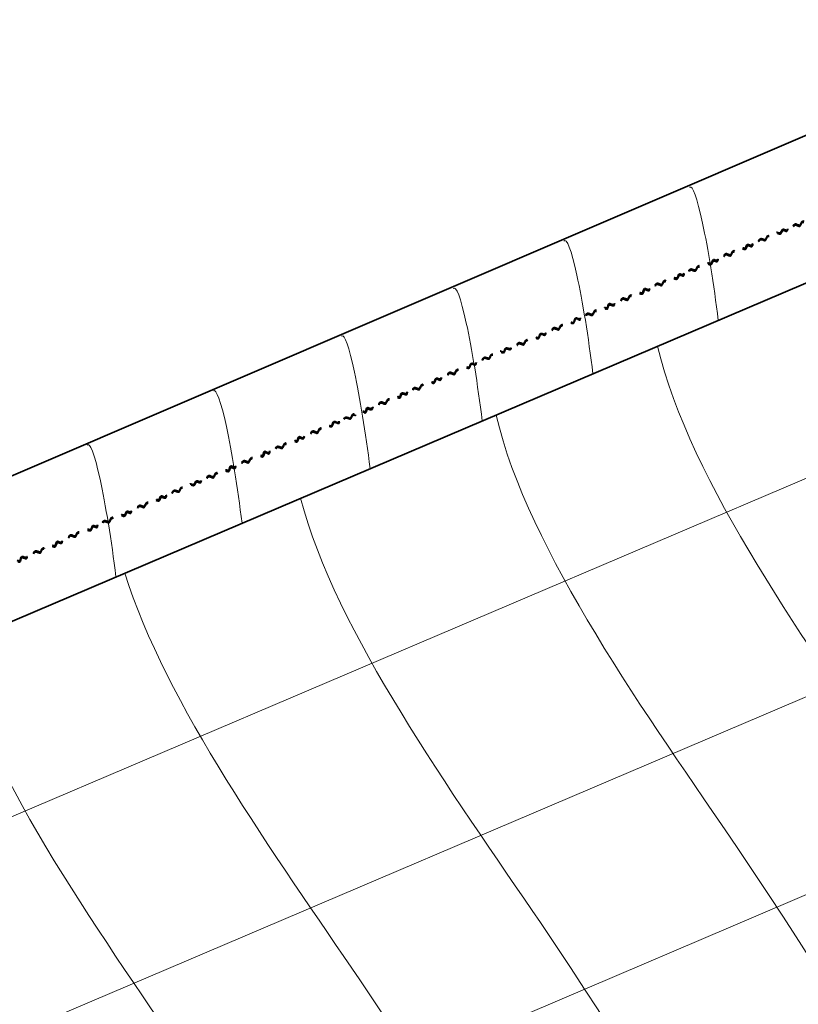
# Model space of a CAD drawing. Header units: inches. Extents: x -111 to 3768, y 2680 to 2775.
# Tile 19 of 25: x 3668.17 to 3675.52, y 2753.57 to 2762.87. Entities that reach past the tile are written whole.
import ezdxf

# ---------------------------------------------------------------- set-up
doc = ezdxf.new("R2010")
doc.units = ezdxf.units.IN
doc.header["$LTSCALE"] = 0.5
doc.header["$MEASUREMENT"] = 0
doc.linetypes.add('HIDDEN', pattern=[0.375, 0.25, -0.125])
doc.layers.add('OBJECT', color=7, linetype='Continuous')

msp = doc.modelspace()

# ---------------------------------------------------------------- linework, layer by layer
at = {"linetype": 'Continuous', "lineweight": 35}
for p, q in [((3656.669, 2753.6719), (3690.7968, 2768.2946)), ((3656.9204, 2752.4317), (3691.4172, 2767.1252))]:
    msp.add_line(p, q, dxfattribs=at)
at = {"color": 9, "linetype": 'Continuous', "lineweight": 9}
for p, q in [((3657.6503, 2750.8969), (3692.2287, 2765.6252)), ((3658.6979, 2749.2807), (3694.831, 2764.6712)), ((3659.6724, 2747.8247), (3694.9687, 2762.8588))]:
    msp.add_line(p, q, dxfattribs=at)
at = {"color": 1, "linetype": 'HIDDEN', "lineweight": 40}
for points, knots in [([(3675.4785, 2760.927), (3675.4813, 2760.9327), (3675.4953, 2760.9599), (3675.5474, 2760.9085), (3675.5551, 2760.9914), (3675.6147, 2760.9487), (3675.6236, 2761.0267), (3675.6935, 2760.97), (3675.6927, 2761.056), (3675.7473, 2761.0055), (3675.7579, 2761.0848), (3675.797, 2761.028), (3675.8068, 2761.0686), (3675.8094, 2761.0706)], [0.00270171, 0.00270171, 0.00270171, 0.00270171, 0.00332756, 0.00577033, 0.0078664, 0.00986408, 0.01176105, 0.01456875, 0.01619932, 0.01782228, 0.01908636, 0.02061082, 0.02197832, 0.02197832, 0.02197832, 0.02197832]), ([(3675.4787, 2760.9205), (3675.481, 2760.9232), (3675.4948, 2760.9504), (3675.5469, 2760.8984), (3675.5548, 2760.9815), (3675.6142, 2760.9384), (3675.6235, 2761.0164), (3675.6931, 2760.9595), (3675.6972, 2761.0388), (3675.7471, 2760.9947), (3675.7637, 2761.0647), (3675.7969, 2761.017), (3675.8061, 2761.0559), (3675.8082, 2761.0581)], [0.00258898, 0.00258898, 0.00258898, 0.00258898, 0.00319834, 0.00564111, 0.00773718, 0.00973485, 0.01163182, 0.01443953, 0.0160701, 0.01769306, 0.01895714, 0.02048159, 0.02184909, 0.02184909, 0.02184909, 0.02184909]), ([(3675.4797, 2760.9259), (3675.4819, 2760.9289), (3675.4951, 2760.9553), (3675.5477, 2760.9041), (3675.5554, 2760.9869), (3675.6149, 2760.9439), (3675.6241, 2761.0219), (3675.6938, 2760.9649), (3675.6952, 2761.0451), (3675.7477, 2761.0002), (3675.7607, 2761.0721), (3675.7975, 2761.0225), (3675.8044, 2761.0576), (3675.8107, 2761.0674)], [0.00284149, 0.00284149, 0.00284149, 0.00284149, 0.00344774, 0.0058905, 0.00798657, 0.00998425, 0.01188122, 0.01468893, 0.0163195, 0.01794245, 0.01920653, 0.02073099, 0.02209849, 0.02209849, 0.02209849, 0.02209849]), ([(3675.1486, 2760.7789), (3675.1507, 2760.7844), (3675.1658, 2760.824), (3675.2218, 2760.7737), (3675.2295, 2760.8566), (3675.2891, 2760.8138), (3675.2981, 2760.8918), (3675.3603, 2760.8379), (3675.3724, 2760.9118), (3675.4217, 2760.8707), (3675.4254, 2760.9336), (3675.4684, 2760.8951), (3675.4744, 2760.9216), (3675.4785, 2760.927)], [0.00231268, 0.00231268, 0.00231268, 0.00231268, 0.00332756, 0.00577033, 0.0078664, 0.00986408, 0.01176105, 0.01456875, 0.01619932, 0.01782228, 0.01908636, 0.02061082, 0.02168057, 0.02168057, 0.02168057, 0.02168057]), ([(3675.153, 2760.7848), (3675.1551, 2760.7898), (3675.1666, 2760.8176), (3675.2215, 2760.7706), (3675.2293, 2760.8535), (3675.2888, 2760.8104), (3675.298, 2760.8884), (3675.3608, 2760.834), (3675.3736, 2760.9064), (3675.4216, 2760.8667), (3675.4289, 2760.9285), (3675.4688, 2760.8906), (3675.474, 2760.9186), (3675.4797, 2760.9259)], [0.00257418, 0.00257418, 0.00257418, 0.00257418, 0.00344774, 0.0058905, 0.00798657, 0.00998425, 0.01188122, 0.01468893, 0.0163195, 0.01794245, 0.01920653, 0.02073099, 0.02185001, 0.02185001, 0.02185001, 0.02185001]), ([(3675.1542, 2760.7814), (3675.1569, 2760.7887), (3675.1688, 2760.8128), (3675.2208, 2760.765), (3675.2286, 2760.8481), (3675.2881, 2760.805), (3675.2974, 2760.883), (3675.363, 2760.829), (3675.3757, 2760.9014), (3675.4209, 2760.8613), (3675.4296, 2760.9223), (3675.468, 2760.8853), (3675.4733, 2760.9128), (3675.4787, 2760.9205)], [0.00254377, 0.00254377, 0.00254377, 0.00254377, 0.00319834, 0.00564111, 0.00773718, 0.00973485, 0.01163182, 0.01443953, 0.0160701, 0.01769306, 0.01895714, 0.02048159, 0.02158233, 0.02158233, 0.02158233, 0.02158233]), ([(3674.823, 2760.6364), (3674.8269, 2760.643), (3674.8406, 2760.6703), (3674.8927, 2760.6183), (3674.9006, 2760.7013), (3674.9601, 2760.6582), (3674.9693, 2760.7362), (3675.0337, 2760.684), (3675.0413, 2760.7583), (3675.0929, 2760.7145), (3675.1003, 2760.7862), (3675.1434, 2760.7421), (3675.151, 2760.7711), (3675.1542, 2760.7814)], [0.00258898, 0.00258898, 0.00258898, 0.00258898, 0.00319834, 0.00564111, 0.00773718, 0.00973485, 0.01163182, 0.01443953, 0.0160701, 0.01769306, 0.01895714, 0.02048159, 0.02184909, 0.02184909, 0.02184909, 0.02184909]), ([(3674.8242, 2760.6489), (3674.8271, 2760.652), (3674.8412, 2760.6797), (3674.8932, 2760.6283), (3674.9009, 2760.7112), (3674.9605, 2760.6685), (3674.9695, 2760.7465), (3675.0321, 2760.694), (3675.0354, 2760.7699), (3675.0931, 2760.7253), (3675.0946, 2760.7956), (3675.1412, 2760.7525), (3675.1464, 2760.7745), (3675.1486, 2760.7789)], [0.00270171, 0.00270171, 0.00270171, 0.00270171, 0.00332756, 0.00577033, 0.0078664, 0.00986408, 0.01176105, 0.01456875, 0.01619932, 0.01782228, 0.01908636, 0.02061082, 0.02197832, 0.02197832, 0.02197832, 0.02197832]), ([(3674.8256, 2760.6457), (3674.8277, 2760.6488), (3674.8409, 2760.6751), (3674.8935, 2760.6239), (3674.9012, 2760.7067), (3674.9607, 2760.6637), (3674.97, 2760.7417), (3675.0333, 2760.6884), (3675.0381, 2760.7629), (3675.0936, 2760.72), (3675.097, 2760.788), (3675.1427, 2760.7459), (3675.149, 2760.7763), (3675.153, 2760.7848)], [0.00284149, 0.00284149, 0.00284149, 0.00284149, 0.00344774, 0.0058905, 0.00798657, 0.00998425, 0.01188122, 0.01468893, 0.0163195, 0.01794245, 0.01920653, 0.02073099, 0.02209849, 0.02209849, 0.02209849, 0.02209849]), ([(3674.4923, 2760.5028), (3674.4961, 2760.511), (3674.5098, 2760.5313), (3674.5622, 2760.4868), (3674.5699, 2760.5697), (3674.6295, 2760.5269), (3674.6385, 2760.6049), (3674.7083, 2760.5482), (3674.716, 2760.6269), (3674.7621, 2760.5837), (3674.766, 2760.6431), (3674.8118, 2760.6062), (3674.8216, 2760.6468), (3674.8242, 2760.6489)], [0.00270171, 0.00270171, 0.00270171, 0.00270171, 0.00332756, 0.00577033, 0.0078664, 0.00986408, 0.01176105, 0.01456875, 0.01619932, 0.01782228, 0.01908636, 0.02061082, 0.02197832, 0.02197832, 0.02197832, 0.02197832]), ([(3674.4955, 2760.503), (3674.4967, 2760.5072), (3674.5096, 2760.5269), (3674.5625, 2760.4823), (3674.5702, 2760.5652), (3674.6297, 2760.5221), (3674.639, 2760.6001), (3674.7086, 2760.5432), (3674.7172, 2760.6192), (3674.7626, 2760.5784), (3674.7675, 2760.6356), (3674.8124, 2760.6007), (3674.8192, 2760.6358), (3674.8256, 2760.6457)], [0.00284149, 0.00284149, 0.00284149, 0.00284149, 0.00344774, 0.0058905, 0.00798657, 0.00998425, 0.01188122, 0.01468893, 0.0163195, 0.01794245, 0.01920653, 0.02073099, 0.02209849, 0.02209849, 0.02209849, 0.02209849]), ([(3674.4958, 2760.4968), (3674.4959, 2760.5014), (3674.5099, 2760.5233), (3674.5617, 2760.4767), (3674.5696, 2760.5597), (3674.6291, 2760.5167), (3674.6383, 2760.5947), (3674.7079, 2760.5377), (3674.7202, 2760.6146), (3674.7619, 2760.573), (3674.7696, 2760.6331), (3674.8117, 2760.5953), (3674.8209, 2760.6341), (3674.823, 2760.6364)], [0.00258898, 0.00258898, 0.00258898, 0.00258898, 0.00319834, 0.00564111, 0.00773718, 0.00973485, 0.01163182, 0.01443953, 0.0160701, 0.01769306, 0.01895714, 0.02048159, 0.02184909, 0.02184909, 0.02184909, 0.02184909]), ([(3674.1756, 2760.3687), (3674.1765, 2760.3722), (3674.1906, 2760.3999), (3674.2426, 2760.3485), (3674.2503, 2760.4314), (3674.3099, 2760.3887), (3674.3189, 2760.4667), (3674.3887, 2760.41), (3674.393, 2760.4906), (3674.443, 2760.449), (3674.4471, 2760.5109), (3674.4878, 2760.4726), (3674.4899, 2760.4915), (3674.4923, 2760.5028)], [0.00270171, 0.00270171, 0.00270171, 0.00270171, 0.00332756, 0.00577033, 0.0078664, 0.00986408, 0.01176105, 0.01456875, 0.01619932, 0.01782228, 0.01908636, 0.02061082, 0.02197832, 0.02197832, 0.02197832, 0.02197832]), ([(3674.1759, 2760.3578), (3674.1771, 2760.3651), (3674.19, 2760.3905), (3674.2421, 2760.3385), (3674.25, 2760.4215), (3674.3095, 2760.3784), (3674.3187, 2760.4564), (3674.3883, 2760.3995), (3674.3956, 2760.4802), (3674.4471, 2760.4394), (3674.4469, 2760.497), (3674.4916, 2760.4633), (3674.4955, 2760.4923), (3674.4958, 2760.4968)], [0.00258898, 0.00258898, 0.00258898, 0.00258898, 0.00319834, 0.00564111, 0.00773718, 0.00973485, 0.01163182, 0.01443953, 0.0160701, 0.01769306, 0.01895714, 0.02048159, 0.02184909, 0.02184909, 0.02184909, 0.02184909]), ([(3674.1762, 2760.3656), (3674.1771, 2760.369), (3674.1903, 2760.3953), (3674.2429, 2760.3441), (3674.2506, 2760.4269), (3674.3101, 2760.3839), (3674.3194, 2760.4619), (3674.389, 2760.4049), (3674.3942, 2760.486), (3674.4465, 2760.4446), (3674.4466, 2760.5021), (3674.4903, 2760.4654), (3674.4933, 2760.4981), (3674.4955, 2760.503)], [0.00284149, 0.00284149, 0.00284149, 0.00284149, 0.00344774, 0.0058905, 0.00798657, 0.00998425, 0.01188122, 0.01468893, 0.0163195, 0.01794245, 0.01920653, 0.02073099, 0.02209849, 0.02209849, 0.02209849, 0.02209849]), ([(3673.8515, 2760.2303), (3673.8544, 2760.2335), (3673.8685, 2760.2612), (3673.9205, 2760.2098), (3673.9282, 2760.2927), (3673.9878, 2760.2499), (3673.9967, 2760.328), (3674.0604, 2760.268), (3674.0632, 2760.3549), (3674.1204, 2760.3068), (3674.1276, 2760.3783), (3674.171, 2760.3266), (3674.1735, 2760.3653), (3674.1756, 2760.3687)], [0.00270171, 0.00270171, 0.00270171, 0.00270171, 0.00332756, 0.00577033, 0.0078664, 0.00986408, 0.01176105, 0.01456875, 0.01619932, 0.01782228, 0.01908636, 0.02061082, 0.02197832, 0.02197832, 0.02197832, 0.02197832]), ([(3673.8528, 2760.2272), (3673.855, 2760.2302), (3673.8682, 2760.2566), (3673.9208, 2760.2054), (3673.9285, 2760.2882), (3673.988, 2760.2452), (3673.9973, 2760.3232), (3674.061, 2760.2624), (3674.0658, 2760.3486), (3674.1208, 2760.3015), (3674.1286, 2760.3749), (3674.1706, 2760.3238), (3674.174, 2760.359), (3674.1762, 2760.3656)], [0.00284149, 0.00284149, 0.00284149, 0.00284149, 0.00344774, 0.0058905, 0.00798657, 0.00998425, 0.01188122, 0.01468893, 0.0163195, 0.01794245, 0.01920653, 0.02073099, 0.02209849, 0.02209849, 0.02209849, 0.02209849]), ([(3673.8503, 2760.2179), (3673.8542, 2760.2245), (3673.8679, 2760.2517), (3673.92, 2760.1997), (3673.9279, 2760.2828), (3673.9873, 2760.2397), (3673.9966, 2760.3177), (3674.0612, 2760.2573), (3674.0697, 2760.3453), (3674.1202, 2760.296), (3674.1312, 2760.3722), (3674.1737, 2760.3211), (3674.1734, 2760.3536), (3674.1759, 2760.3578)], [0.00258898, 0.00258898, 0.00258898, 0.00258898, 0.00319834, 0.00564111, 0.00773718, 0.00973485, 0.01163182, 0.01443953, 0.0160701, 0.01769306, 0.01895714, 0.02048159, 0.02184909, 0.02184909, 0.02184909, 0.02184909]), ([(3673.5196, 2760.0843), (3673.5234, 2760.0925), (3673.5323, 2760.1142), (3673.5895, 2760.0682), (3673.5972, 2760.1512), (3673.6568, 2760.1084), (3673.6657, 2760.1864), (3673.7292, 2760.125), (3673.7275, 2760.2122), (3673.7894, 2760.1652), (3673.7925, 2760.2384), (3673.8391, 2760.1877), (3673.8489, 2760.2283), (3673.8515, 2760.2303)], [0.00270171, 0.00270171, 0.00270171, 0.00270171, 0.00332756, 0.00577033, 0.0078664, 0.00986408, 0.01176105, 0.01456875, 0.01619932, 0.01782228, 0.01908636, 0.02061082, 0.02197832, 0.02197832, 0.02197832, 0.02197832]), ([(3673.5228, 2760.0845), (3673.524, 2760.0887), (3673.5368, 2760.1084), (3673.5898, 2760.0638), (3673.5975, 2760.1466), (3673.657, 2760.1036), (3673.6663, 2760.1816), (3673.7302, 2760.1199), (3673.7271, 2760.2063), (3673.7898, 2760.1599), (3673.7948, 2760.2333), (3673.8396, 2760.1822), (3673.8465, 2760.2173), (3673.8528, 2760.2272)], [0.00284149, 0.00284149, 0.00284149, 0.00284149, 0.00344774, 0.0058905, 0.00798657, 0.00998425, 0.01188122, 0.01468893, 0.0163195, 0.01794245, 0.01920653, 0.02073099, 0.02209849, 0.02209849, 0.02209849, 0.02209849]), ([(3673.5231, 2760.0783), (3673.5231, 2760.0829), (3673.5372, 2760.1047), (3673.589, 2760.0582), (3673.5969, 2760.1412), (3673.6563, 2760.0982), (3673.6656, 2760.1761), (3673.7299, 2760.115), (3673.7285, 2760.2008), (3673.7892, 2760.1544), (3673.7976, 2760.2277), (3673.839, 2760.1767), (3673.8482, 2760.2156), (3673.8503, 2760.2179)], [0.00258898, 0.00258898, 0.00258898, 0.00258898, 0.00319834, 0.00564111, 0.00773718, 0.00973485, 0.01163182, 0.01443953, 0.0160701, 0.01769306, 0.01895714, 0.02048159, 0.02184909, 0.02184909, 0.02184909, 0.02184909]), ([(3673.2009, 2759.9505), (3673.2038, 2759.9537), (3673.2178, 2759.9814), (3673.2699, 2759.93), (3673.2776, 2760.0129), (3673.3372, 2759.9701), (3673.3461, 2760.0482), (3673.4104, 2759.9872), (3673.4146, 2760.0799), (3673.4698, 2760.027), (3673.4676, 2760.1004), (3673.5195, 2760.0495), (3673.5172, 2760.073), (3673.5196, 2760.0843)], [0.00270171, 0.00270171, 0.00270171, 0.00270171, 0.00332756, 0.00577033, 0.0078664, 0.00986408, 0.01176105, 0.01456875, 0.01619932, 0.01782228, 0.01908636, 0.02061082, 0.02197832, 0.02197832, 0.02197832, 0.02197832]), ([(3673.2022, 2759.9474), (3673.2044, 2759.9504), (3673.2176, 2759.9768), (3673.2702, 2759.9256), (3673.2779, 2760.0084), (3673.3374, 2759.9654), (3673.3466, 2760.0433), (3673.411, 2759.9841), (3673.4159, 2760.078), (3673.4702, 2760.0217), (3673.4682, 2760.0973), (3673.52, 2760.044), (3673.5206, 2760.0796), (3673.5228, 2760.0845)], [0.00284149, 0.00284149, 0.00284149, 0.00284149, 0.00344774, 0.0058905, 0.00798657, 0.00998425, 0.01188122, 0.01468893, 0.0163195, 0.01794245, 0.01920653, 0.02073099, 0.02209849, 0.02209849, 0.02209849, 0.02209849]), ([(3673.1997, 2759.9381), (3673.2035, 2759.9447), (3673.2173, 2759.9719), (3673.2694, 2759.9199), (3673.2773, 2760.003), (3673.3367, 2759.9599), (3673.346, 2760.0379), (3673.4109, 2759.9804), (3673.4175, 2760.0769), (3673.4696, 2760.0162), (3673.4702, 2760.0938), (3673.5194, 2760.0385), (3673.5228, 2760.0738), (3673.5231, 2760.0783)], [0.00258898, 0.00258898, 0.00258898, 0.00258898, 0.00319834, 0.00564111, 0.00773718, 0.00973485, 0.01163182, 0.01443953, 0.0160701, 0.01769306, 0.01895714, 0.02048159, 0.02184909, 0.02184909, 0.02184909, 0.02184909]), ([(3672.87, 2759.807), (3672.8727, 2759.8127), (3672.8868, 2759.8398), (3672.9389, 2759.7884), (3672.9466, 2759.8714), (3673.0062, 2759.8286), (3673.0151, 2759.9066), (3673.0779, 2759.8464), (3673.0841, 2759.93), (3673.1388, 2759.8854), (3673.1453, 2759.9617), (3673.1885, 2759.9079), (3673.1983, 2759.9485), (3673.2009, 2759.9505)], [0.00270171, 0.00270171, 0.00270171, 0.00270171, 0.00332756, 0.00577033, 0.0078664, 0.00986408, 0.01176105, 0.01456875, 0.01619932, 0.01782228, 0.01908636, 0.02061082, 0.02197832, 0.02197832, 0.02197832, 0.02197832]), ([(3672.8701, 2759.8004), (3672.8725, 2759.8031), (3672.8862, 2759.8304), (3672.9384, 2759.7784), (3672.9463, 2759.8614), (3673.0057, 2759.8184), (3673.015, 2759.8963), (3673.079, 2759.8369), (3673.0869, 2759.9252), (3673.1386, 2759.8746), (3673.1502, 2759.9565), (3673.1884, 2759.8969), (3673.1976, 2759.9358), (3673.1997, 2759.9381)], [0.00258898, 0.00258898, 0.00258898, 0.00258898, 0.00319834, 0.00564111, 0.00773718, 0.00973485, 0.01163182, 0.01443953, 0.0160701, 0.01769306, 0.01895714, 0.02048159, 0.02184909, 0.02184909, 0.02184909, 0.02184909]), ([(3672.8712, 2759.8058), (3672.8734, 2759.8089), (3672.8866, 2759.8352), (3672.9392, 2759.784), (3672.9469, 2759.8668), (3673.0064, 2759.8238), (3673.0156, 2759.9018), (3673.0803, 2759.8414), (3673.0841, 2759.93), (3673.1392, 2759.8801), (3673.1482, 2759.9597), (3673.189, 2759.9024), (3673.1959, 2759.9375), (3673.2022, 2759.9474)], [0.00284149, 0.00284149, 0.00284149, 0.00284149, 0.00344774, 0.0058905, 0.00798657, 0.00998425, 0.01188122, 0.01468893, 0.0163195, 0.01794245, 0.01920653, 0.02073099, 0.02209849, 0.02209849, 0.02209849, 0.02209849]), ([(3672.5401, 2759.6588), (3672.5422, 2759.6643), (3672.5573, 2759.7039), (3672.6133, 2759.6536), (3672.621, 2759.7365), (3672.6806, 2759.6938), (3672.6896, 2759.7718), (3672.7525, 2759.7106), (3672.7529, 2759.7921), (3672.8132, 2759.7506), (3672.8183, 2759.8191), (3672.8599, 2759.775), (3672.8659, 2759.8016), (3672.87, 2759.807)], [0.00231268, 0.00231268, 0.00231268, 0.00231268, 0.00332756, 0.00577033, 0.0078664, 0.00986408, 0.01176105, 0.01456875, 0.01619932, 0.01782228, 0.01908636, 0.02061082, 0.02168057, 0.02168057, 0.02168057, 0.02168057]), ([(3672.5445, 2759.6647), (3672.5466, 2759.6697), (3672.5581, 2759.6975), (3672.613, 2759.6506), (3672.6208, 2759.7334), (3672.6803, 2759.6904), (3672.6895, 2759.7683), (3672.7528, 2759.7073), (3672.7544, 2759.7889), (3672.8131, 2759.7466), (3672.8195, 2759.816), (3672.8603, 2759.7705), (3672.8655, 2759.7986), (3672.8712, 2759.8058)], [0.00257418, 0.00257418, 0.00257418, 0.00257418, 0.00344774, 0.0058905, 0.00798657, 0.00998425, 0.01188122, 0.01468893, 0.0163195, 0.01794245, 0.01920653, 0.02073099, 0.02185001, 0.02185001, 0.02185001, 0.02185001]), ([(3672.5457, 2759.6613), (3672.5484, 2759.6686), (3672.5603, 2759.6927), (3672.6123, 2759.6449), (3672.6201, 2759.728), (3672.6796, 2759.6849), (3672.6889, 2759.7629), (3672.7523, 2759.7035), (3672.7558, 2759.7857), (3672.8124, 2759.7412), (3672.8224, 2759.8152), (3672.8595, 2759.7652), (3672.8648, 2759.7927), (3672.8701, 2759.8004)], [0.00254377, 0.00254377, 0.00254377, 0.00254377, 0.00319834, 0.00564111, 0.00773718, 0.00973485, 0.01163182, 0.01443953, 0.0160701, 0.01769306, 0.01895714, 0.02048159, 0.02158233, 0.02158233, 0.02158233, 0.02158233]), ([(3672.2145, 2759.5163), (3672.2184, 2759.5229), (3672.2321, 2759.5502), (3672.2842, 2759.4982), (3672.2921, 2759.5812), (3672.3516, 2759.5382), (3672.3608, 2759.6162), (3672.4233, 2759.5585), (3672.4307, 2759.641), (3672.4849, 2759.5964), (3672.4895, 2759.674), (3672.5342, 2759.6168), (3672.5425, 2759.651), (3672.5457, 2759.6613)], [0.00258898, 0.00258898, 0.00258898, 0.00258898, 0.00319834, 0.00564111, 0.00773718, 0.00973485, 0.01163182, 0.01443953, 0.0160701, 0.01769306, 0.01895714, 0.02048159, 0.02184909, 0.02184909, 0.02184909, 0.02184909]), ([(3672.2157, 2759.5288), (3672.2186, 2759.5319), (3672.2327, 2759.5597), (3672.2847, 2759.5083), (3672.2924, 2759.5912), (3672.352, 2759.5484), (3672.361, 2759.6264), (3672.423, 2759.5665), (3672.429, 2759.6485), (3672.4835, 2759.6023), (3672.4859, 2759.6767), (3672.5343, 2759.6277), (3672.5379, 2759.6544), (3672.5401, 2759.6588)], [0.00270171, 0.00270171, 0.00270171, 0.00270171, 0.00332756, 0.00577033, 0.0078664, 0.00986408, 0.01176105, 0.01456875, 0.01619932, 0.01782228, 0.01908636, 0.02061082, 0.02197832, 0.02197832, 0.02197832, 0.02197832]), ([(3672.2171, 2759.5256), (3672.2192, 2759.5287), (3672.2324, 2759.5551), (3672.285, 2759.5038), (3672.2927, 2759.5867), (3672.3522, 2759.5436), (3672.3615, 2759.6216), (3672.4232, 2759.5634), (3672.4299, 2759.6455), (3672.483, 2759.5983), (3672.4876, 2759.6753), (3672.5349, 2759.6222), (3672.5404, 2759.6562), (3672.5445, 2759.6647)], [0.00284149, 0.00284149, 0.00284149, 0.00284149, 0.00344774, 0.0058905, 0.00798657, 0.00998425, 0.01188122, 0.01468893, 0.0163195, 0.01794245, 0.01920653, 0.02073099, 0.02209849, 0.02209849, 0.02209849, 0.02209849]), ([(3671.8838, 2759.3828), (3671.8876, 2759.3909), (3671.9013, 2759.4112), (3671.9537, 2759.3667), (3671.9614, 2759.4496), (3672.021, 2759.4068), (3672.03, 2759.4848), (3672.0898, 2759.4258), (3672.0986, 2759.5078), (3672.1494, 2759.4619), (3672.1601, 2759.5344), (3672.2033, 2759.4862), (3672.2131, 2759.5267), (3672.2157, 2759.5288)], [0.00270171, 0.00270171, 0.00270171, 0.00270171, 0.00332756, 0.00577033, 0.0078664, 0.00986408, 0.01176105, 0.01456875, 0.01619932, 0.01782228, 0.01908636, 0.02061082, 0.02197832, 0.02197832, 0.02197832, 0.02197832]), ([(3671.887, 2759.383), (3671.8882, 2759.3871), (3671.9011, 2759.4068), (3671.954, 2759.3622), (3671.9617, 2759.4451), (3672.0212, 2759.4021), (3672.0305, 2759.48), (3672.0914, 2759.4208), (3672.0997, 2759.5035), (3672.149, 2759.4571), (3672.1598, 2759.529), (3672.2038, 2759.4806), (3672.2107, 2759.5158), (3672.2171, 2759.5256)], [0.00284149, 0.00284149, 0.00284149, 0.00284149, 0.00344774, 0.0058905, 0.00798657, 0.00998425, 0.01188122, 0.01468893, 0.0163195, 0.01794245, 0.01920653, 0.02073099, 0.02209849, 0.02209849, 0.02209849, 0.02209849]), ([(3671.8873, 2759.3767), (3671.8874, 2759.3813), (3671.9014, 2759.4032), (3671.9532, 2759.3566), (3671.9611, 2759.4397), (3672.0206, 2759.3966), (3672.0298, 2759.4746), (3672.0915, 2759.4166), (3672.102, 2759.5005), (3672.1483, 2759.451), (3672.1626, 2759.5233), (3672.2032, 2759.4752), (3672.2124, 2759.5141), (3672.2145, 2759.5163)], [0.00258898, 0.00258898, 0.00258898, 0.00258898, 0.00319834, 0.00564111, 0.00773718, 0.00973485, 0.01163182, 0.01443953, 0.0160701, 0.01769306, 0.01895714, 0.02048159, 0.02184909, 0.02184909, 0.02184909, 0.02184909]), ([(3671.5639, 2759.2365), (3671.5678, 2759.2431), (3671.5815, 2759.2704), (3671.6336, 2759.2184), (3671.6415, 2759.3014), (3671.701, 2759.2584), (3671.7102, 2759.3363), (3671.7705, 2759.276), (3671.7748, 2759.3597), (3671.8338, 2759.3147), (3671.8354, 2759.3874), (3671.8836, 2759.3369), (3671.887, 2759.3722), (3671.8873, 2759.3767)], [0.00258898, 0.00258898, 0.00258898, 0.00258898, 0.00319834, 0.00564111, 0.00773718, 0.00973485, 0.01163182, 0.01443953, 0.0160701, 0.01769306, 0.01895714, 0.02048159, 0.02184909, 0.02184909, 0.02184909, 0.02184909]), ([(3671.5651, 2759.249), (3671.568, 2759.2521), (3671.5821, 2759.2799), (3671.6341, 2759.2284), (3671.6418, 2759.3114), (3671.7014, 2759.2686), (3671.7104, 2759.3466), (3671.772, 2759.2869), (3671.7671, 2759.3686), (3671.834, 2759.3254), (3671.8284, 2759.3909), (3671.8837, 2759.3479), (3671.8814, 2759.3714), (3671.8838, 2759.3828)], [0.00270171, 0.00270171, 0.00270171, 0.00270171, 0.00332756, 0.00577033, 0.0078664, 0.00986408, 0.01176105, 0.01456875, 0.01619932, 0.01782228, 0.01908636, 0.02061082, 0.02197832, 0.02197832, 0.02197832, 0.02197832]), ([(3671.5664, 2759.2458), (3671.5686, 2759.2489), (3671.5818, 2759.2753), (3671.6344, 2759.224), (3671.6421, 2759.3068), (3671.7016, 2759.2638), (3671.7109, 2759.3418), (3671.7718, 2759.2825), (3671.7723, 2759.3649), (3671.8344, 2759.3201), (3671.8311, 2759.3886), (3671.8842, 2759.3424), (3671.8848, 2759.378), (3671.887, 2759.383)], [0.00284149, 0.00284149, 0.00284149, 0.00284149, 0.00344774, 0.0058905, 0.00798657, 0.00998425, 0.01188122, 0.01468893, 0.0163195, 0.01794245, 0.01920653, 0.02073099, 0.02209849, 0.02209849, 0.02209849, 0.02209849]), ([(3671.2342, 2759.1054), (3671.237, 2759.1111), (3671.2529, 2759.1333), (3671.3031, 2759.0869), (3671.3108, 2759.1698), (3671.3704, 2759.127), (3671.3794, 2759.205), (3671.4492, 2759.1484), (3671.4413, 2759.2289), (3671.503, 2759.1839), (3671.5062, 2759.256), (3671.5527, 2759.2064), (3671.5625, 2759.2469), (3671.5651, 2759.249)], [0.00270171, 0.00270171, 0.00270171, 0.00270171, 0.00332756, 0.00577033, 0.0078664, 0.00986408, 0.01176105, 0.01456875, 0.01619932, 0.01782228, 0.01908636, 0.02061082, 0.02197832, 0.02197832, 0.02197832, 0.02197832]), ([(3671.2361, 2759.1021), (3671.2376, 2759.1073), (3671.2524, 2759.1304), (3671.3034, 2759.0824), (3671.3111, 2759.1653), (3671.3706, 2759.1223), (3671.3799, 2759.2002), (3671.4495, 2759.1433), (3671.4435, 2759.2217), (3671.5034, 2759.1785), (3671.5093, 2759.2508), (3671.5532, 2759.2008), (3671.5601, 2759.236), (3671.5664, 2759.2458)], [0.00284149, 0.00284149, 0.00284149, 0.00284149, 0.00344774, 0.0058905, 0.00798657, 0.00998425, 0.01188122, 0.01468893, 0.0163195, 0.01794245, 0.01920653, 0.02073099, 0.02209849, 0.02209849, 0.02209849, 0.02209849]), ([(3671.2424, 2759.1094), (3671.2424, 2759.1094), (3671.2527, 2759.1238), (3671.3056, 2759.0826), (3671.3105, 2759.1599), (3671.37, 2759.1168), (3671.3792, 2759.1948), (3671.4488, 2759.1378), (3671.4481, 2759.2148), (3671.5028, 2759.1731), (3671.511, 2759.2432), (3671.5526, 2759.1954), (3671.5618, 2759.2342), (3671.5639, 2759.2365)], [0.00258898, 0.00258898, 0.00258898, 0.00258898, 0.00319834, 0.00564111, 0.00773718, 0.00973485, 0.01163182, 0.01443953, 0.0160701, 0.01769306, 0.01895714, 0.02048159, 0.02184909, 0.02184909, 0.02184909, 0.02184909]), ([(3670.9206, 2758.9619), (3670.9245, 2758.9685), (3670.9382, 2758.9958), (3670.9903, 2758.9438), (3670.9982, 2759.0268), (3671.0577, 2758.9838), (3671.0669, 2759.0618), (3671.1274, 2759.0051), (3671.134, 2759.0943), (3671.1934, 2759.043), (3671.1929, 2759.1105), (3671.2385, 2759.0656), (3671.2338, 2759.0972), (3671.2424, 2759.1094)], [0.00258898, 0.00258898, 0.00258898, 0.00258898, 0.00319834, 0.00564111, 0.00773718, 0.00973485, 0.01163182, 0.01443953, 0.0160701, 0.01769306, 0.01895714, 0.02048159, 0.02184909, 0.02184909, 0.02184909, 0.02184909]), ([(3670.9218, 2758.9744), (3670.9247, 2758.9775), (3670.9388, 2759.0053), (3670.9908, 2758.9539), (3670.9985, 2759.0368), (3671.0581, 2758.994), (3671.0671, 2759.072), (3671.1248, 2759.0125), (3671.129, 2759.0998), (3671.1907, 2759.0508), (3671.1866, 2759.1174), (3671.2344, 2759.0722), (3671.2312, 2759.102), (3671.2342, 2759.1054)], [0.00270171, 0.00270171, 0.00270171, 0.00270171, 0.00332756, 0.00577033, 0.0078664, 0.00986408, 0.01176105, 0.01456875, 0.01619932, 0.01782228, 0.01908636, 0.02061082, 0.02197832, 0.02197832, 0.02197832, 0.02197832]), ([(3670.9232, 2758.9712), (3670.9253, 2758.9743), (3670.9385, 2759.0007), (3670.9911, 2758.9494), (3670.9988, 2759.0323), (3671.0583, 2758.9892), (3671.0676, 2759.0672), (3671.1249, 2759.0078), (3671.1318, 2759.0967), (3671.1912, 2759.0455), (3671.1897, 2759.1116), (3671.2343, 2759.0709), (3671.2351, 2759.1002), (3671.2361, 2759.1021)], [0.00284149, 0.00284149, 0.00284149, 0.00284149, 0.00344774, 0.0058905, 0.00798657, 0.00998425, 0.01188122, 0.01468893, 0.0163195, 0.01794245, 0.01920653, 0.02073099, 0.02209849, 0.02209849, 0.02209849, 0.02209849]), ([(3670.5899, 2758.8284), (3670.5937, 2758.8365), (3670.6074, 2758.8568), (3670.6598, 2758.8123), (3670.6675, 2758.8952), (3670.7271, 2758.8524), (3670.7361, 2758.9304), (3670.8001, 2758.8716), (3670.8, 2758.9574), (3670.8558, 2758.9034), (3670.8598, 2758.9792), (3670.9094, 2758.9318), (3670.9192, 2758.9723), (3670.9218, 2758.9744)], [0.00270171, 0.00270171, 0.00270171, 0.00270171, 0.00332756, 0.00577033, 0.0078664, 0.00986408, 0.01176105, 0.01456875, 0.01619932, 0.01782228, 0.01908636, 0.02061082, 0.02197832, 0.02197832, 0.02197832, 0.02197832]), ([(3670.5931, 2758.8286), (3670.5943, 2758.8327), (3670.6072, 2758.8524), (3670.6601, 2758.8078), (3670.6678, 2758.8907), (3670.7273, 2758.8477), (3670.7366, 2758.9256), (3670.8008, 2758.8686), (3670.8039, 2758.951), (3670.8542, 2758.9008), (3670.863, 2758.9773), (3670.91, 2758.9262), (3670.9168, 2758.9614), (3670.9232, 2758.9712)], [0.00284149, 0.00284149, 0.00284149, 0.00284149, 0.00344774, 0.0058905, 0.00798657, 0.00998425, 0.01188122, 0.01468893, 0.0163195, 0.01794245, 0.01920653, 0.02073099, 0.02209849, 0.02209849, 0.02209849, 0.02209849]), ([(3670.5934, 2758.8223), (3670.5935, 2758.8269), (3670.6075, 2758.8488), (3670.6593, 2758.8022), (3670.6672, 2758.8853), (3670.7267, 2758.8422), (3670.7359, 2758.9202), (3670.8002, 2758.863), (3670.8056, 2758.9446), (3670.8558, 2758.8965), (3670.865, 2758.9751), (3670.9093, 2758.9208), (3670.9185, 2758.9597), (3670.9206, 2758.9619)], [0.00258898, 0.00258898, 0.00258898, 0.00258898, 0.00319834, 0.00564111, 0.00773718, 0.00973485, 0.01163182, 0.01443953, 0.0160701, 0.01769306, 0.01895714, 0.02048159, 0.02184909, 0.02184909, 0.02184909, 0.02184909]), ([(3670.27, 2758.6821), (3670.2739, 2758.6887), (3670.2876, 2758.716), (3670.3397, 2758.664), (3670.3476, 2758.747), (3670.4071, 2758.704), (3670.4163, 2758.7819), (3670.4763, 2758.7203), (3670.4837, 2758.8056), (3670.5326, 2758.755), (3670.5372, 2758.8279), (3670.5897, 2758.7825), (3670.5931, 2758.8178), (3670.5934, 2758.8223)], [0.00258898, 0.00258898, 0.00258898, 0.00258898, 0.00319834, 0.00564111, 0.00773718, 0.00973485, 0.01163182, 0.01443953, 0.0160701, 0.01769306, 0.01895714, 0.02048159, 0.02184909, 0.02184909, 0.02184909, 0.02184909]), ([(3670.2712, 2758.6946), (3670.2741, 2758.6977), (3670.2882, 2758.7255), (3670.3402, 2758.6741), (3670.3479, 2758.757), (3670.4075, 2758.7142), (3670.4165, 2758.7922), (3670.4737, 2758.7314), (3670.4752, 2758.8195), (3670.5309, 2758.7622), (3670.5377, 2758.8423), (3670.5898, 2758.7935), (3670.5875, 2758.817), (3670.5899, 2758.8284)], [0.00270171, 0.00270171, 0.00270171, 0.00270171, 0.00332756, 0.00577033, 0.0078664, 0.00986408, 0.01176105, 0.01456875, 0.01619932, 0.01782228, 0.01908636, 0.02061082, 0.02197832, 0.02197832, 0.02197832, 0.02197832]), ([(3670.2726, 2758.6914), (3670.2747, 2758.6945), (3670.2879, 2758.7209), (3670.3405, 2758.6696), (3670.3482, 2758.7524), (3670.4077, 2758.7094), (3670.417, 2758.7874), (3670.4752, 2758.7254), (3670.4803, 2758.8125), (3670.5311, 2758.7588), (3670.5358, 2758.8335), (3670.5903, 2758.788), (3670.5909, 2758.8236), (3670.5931, 2758.8286)], [0.00284149, 0.00284149, 0.00284149, 0.00284149, 0.00344774, 0.0058905, 0.00798657, 0.00998425, 0.01188122, 0.01468893, 0.0163195, 0.01794245, 0.01920653, 0.02073099, 0.02209849, 0.02209849, 0.02209849, 0.02209849]), ([(3669.9403, 2758.551), (3669.9431, 2758.5567), (3669.9572, 2758.5839), (3670.0092, 2758.5325), (3670.0169, 2758.6154), (3670.0765, 2758.5726), (3670.0855, 2758.6506), (3670.1553, 2758.594), (3670.1545, 2758.68), (3670.2091, 2758.6295), (3670.2197, 2758.7088), (3670.2588, 2758.652), (3670.2686, 2758.6925), (3670.2712, 2758.6946)], [0.00270171, 0.00270171, 0.00270171, 0.00270171, 0.00332756, 0.00577033, 0.0078664, 0.00986408, 0.01176105, 0.01456875, 0.01619932, 0.01782228, 0.01908636, 0.02061082, 0.02197832, 0.02197832, 0.02197832, 0.02197832]), ([(3669.9415, 2758.5498), (3669.9437, 2758.5529), (3669.9569, 2758.5793), (3670.0095, 2758.528), (3670.0172, 2758.6109), (3670.0767, 2758.5679), (3670.086, 2758.6458), (3670.1556, 2758.5889), (3670.157, 2758.669), (3670.2095, 2758.6241), (3670.2225, 2758.6961), (3670.2593, 2758.6464), (3670.2662, 2758.6816), (3670.2726, 2758.6914)], [0.00284149, 0.00284149, 0.00284149, 0.00284149, 0.00344774, 0.0058905, 0.00798657, 0.00998425, 0.01188122, 0.01468893, 0.0163195, 0.01794245, 0.01920653, 0.02073099, 0.02209849, 0.02209849, 0.02209849, 0.02209849]), ([(3669.9405, 2758.5445), (3669.9429, 2758.5471), (3669.9566, 2758.5744), (3670.0087, 2758.5224), (3670.0166, 2758.6055), (3670.0761, 2758.5624), (3670.0853, 2758.6404), (3670.1549, 2758.5834), (3670.159, 2758.6627), (3670.2089, 2758.6187), (3670.2256, 2758.6887), (3670.2587, 2758.641), (3670.2679, 2758.6799), (3670.27, 2758.6821)], [0.00258898, 0.00258898, 0.00258898, 0.00258898, 0.00319834, 0.00564111, 0.00773718, 0.00973485, 0.01163182, 0.01443953, 0.0160701, 0.01769306, 0.01895714, 0.02048159, 0.02184909, 0.02184909, 0.02184909, 0.02184909]), ([(3669.6104, 2758.4028), (3669.6126, 2758.4083), (3669.6276, 2758.448), (3669.6837, 2758.3977), (3669.6913, 2758.4806), (3669.7509, 2758.4378), (3669.7599, 2758.5158), (3669.8221, 2758.4619), (3669.8342, 2758.5358), (3669.8836, 2758.4946), (3669.8872, 2758.5576), (3669.9302, 2758.5191), (3669.9362, 2758.5456), (3669.9403, 2758.551)], [0.00231268, 0.00231268, 0.00231268, 0.00231268, 0.00332756, 0.00577033, 0.0078664, 0.00986408, 0.01176105, 0.01456875, 0.01619932, 0.01782228, 0.01908636, 0.02061082, 0.02168057, 0.02168057, 0.02168057, 0.02168057]), ([(3669.6148, 2758.4087), (3669.6169, 2758.4137), (3669.6284, 2758.4416), (3669.6833, 2758.3946), (3669.6911, 2758.4774), (3669.7506, 2758.4344), (3669.7598, 2758.5124), (3669.8226, 2758.458), (3669.8354, 2758.5304), (3669.8834, 2758.4907), (3669.8907, 2758.5525), (3669.9307, 2758.5146), (3669.9358, 2758.5426), (3669.9415, 2758.5498)], [0.00257418, 0.00257418, 0.00257418, 0.00257418, 0.00344774, 0.0058905, 0.00798657, 0.00998425, 0.01188122, 0.01468893, 0.0163195, 0.01794245, 0.01920653, 0.02073099, 0.02185001, 0.02185001, 0.02185001, 0.02185001]), ([(3669.616, 2758.4054), (3669.6187, 2758.4127), (3669.6307, 2758.4368), (3669.6826, 2758.389), (3669.6905, 2758.472), (3669.7499, 2758.429), (3669.7592, 2758.5069), (3669.8248, 2758.453), (3669.8376, 2758.5254), (3669.8828, 2758.4852), (3669.8914, 2758.5462), (3669.9298, 2758.5093), (3669.9351, 2758.5368), (3669.9405, 2758.5445)], [0.00254377, 0.00254377, 0.00254377, 0.00254377, 0.00319834, 0.00564111, 0.00773718, 0.00973485, 0.01163182, 0.01443953, 0.0160701, 0.01769306, 0.01895714, 0.02048159, 0.02158233, 0.02158233, 0.02158233, 0.02158233]), ([(3669.2848, 2758.2604), (3669.2887, 2758.2669), (3669.3024, 2758.2942), (3669.3545, 2758.2422), (3669.3624, 2758.3253), (3669.4219, 2758.2822), (3669.4311, 2758.3602), (3669.4955, 2758.3079), (3669.5031, 2758.3823), (3669.5547, 2758.3385), (3669.5622, 2758.4102), (3669.6053, 2758.366), (3669.6128, 2758.3951), (3669.616, 2758.4054)], [0.00258898, 0.00258898, 0.00258898, 0.00258898, 0.00319834, 0.00564111, 0.00773718, 0.00973485, 0.01163182, 0.01443953, 0.0160701, 0.01769306, 0.01895714, 0.02048159, 0.02184909, 0.02184909, 0.02184909, 0.02184909]), ([(3669.2861, 2758.2728), (3669.2889, 2758.2759), (3669.303, 2758.3037), (3669.3551, 2758.2523), (3669.3627, 2758.3352), (3669.4223, 2758.2924), (3669.4313, 2758.3704), (3669.4939, 2758.318), (3669.4972, 2758.3938), (3669.555, 2758.3493), (3669.5564, 2758.4196), (3669.603, 2758.3765), (3669.6082, 2758.3985), (3669.6104, 2758.4028)], [0.00270171, 0.00270171, 0.00270171, 0.00270171, 0.00332756, 0.00577033, 0.0078664, 0.00986408, 0.01176105, 0.01456875, 0.01619932, 0.01782228, 0.01908636, 0.02061082, 0.02197832, 0.02197832, 0.02197832, 0.02197832]), ([(3669.2874, 2758.2697), (3669.2896, 2758.2727), (3669.3028, 2758.2991), (3669.3553, 2758.2479), (3669.3631, 2758.3307), (3669.4226, 2758.2877), (3669.4318, 2758.3656), (3669.4951, 2758.3123), (3669.4999, 2758.3868), (3669.5554, 2758.3439), (3669.5588, 2758.4119), (3669.6045, 2758.3698), (3669.6108, 2758.4003), (3669.6148, 2758.4087)], [0.00284149, 0.00284149, 0.00284149, 0.00284149, 0.00344774, 0.0058905, 0.00798657, 0.00998425, 0.01188122, 0.01468893, 0.0163195, 0.01794245, 0.01920653, 0.02073099, 0.02209849, 0.02209849, 0.02209849, 0.02209849]), ([(3668.9541, 2758.1268), (3668.9579, 2758.1349), (3668.9716, 2758.1552), (3669.0241, 2758.1107), (3669.0317, 2758.1937), (3669.0913, 2758.1509), (3669.1003, 2758.2289), (3669.1701, 2758.1722), (3669.1779, 2758.2509), (3669.2239, 2758.2077), (3669.2279, 2758.2671), (3669.2736, 2758.2302), (3669.2834, 2758.2708), (3669.2861, 2758.2728)], [0.00270171, 0.00270171, 0.00270171, 0.00270171, 0.00332756, 0.00577033, 0.0078664, 0.00986408, 0.01176105, 0.01456875, 0.01619932, 0.01782228, 0.01908636, 0.02061082, 0.02197832, 0.02197832, 0.02197832, 0.02197832]), ([(3668.9574, 2758.127), (3668.9586, 2758.1312), (3668.9714, 2758.1509), (3669.0243, 2758.1063), (3669.0321, 2758.1891), (3669.0915, 2758.1461), (3669.1008, 2758.2241), (3669.1704, 2758.1671), (3669.1791, 2758.2432), (3669.2244, 2758.2024), (3669.2293, 2758.2596), (3669.2742, 2758.2247), (3669.2811, 2758.2598), (3669.2874, 2758.2697)], [0.00284149, 0.00284149, 0.00284149, 0.00284149, 0.00344774, 0.0058905, 0.00798657, 0.00998425, 0.01188122, 0.01468893, 0.0163195, 0.01794245, 0.01920653, 0.02073099, 0.02209849, 0.02209849, 0.02209849, 0.02209849]), ([(3668.9577, 2758.1207), (3668.9577, 2758.1254), (3668.9717, 2758.1472), (3669.0235, 2758.1007), (3669.0314, 2758.1837), (3669.0909, 2758.1406), (3669.1001, 2758.2186), (3669.1697, 2758.1617), (3669.1821, 2758.2386), (3669.2237, 2758.1969), (3669.2314, 2758.257), (3669.2735, 2758.2192), (3669.2828, 2758.2581), (3669.2848, 2758.2604)], [0.00258898, 0.00258898, 0.00258898, 0.00258898, 0.00319834, 0.00564111, 0.00773718, 0.00973485, 0.01163182, 0.01443953, 0.0160701, 0.01769306, 0.01895714, 0.02048159, 0.02184909, 0.02184909, 0.02184909, 0.02184909]), ([(3668.6355, 2757.993), (3668.6383, 2757.9961), (3668.6524, 2758.0239), (3668.7045, 2757.9725), (3668.7121, 2758.0554), (3668.7717, 2758.0126), (3668.7807, 2758.0906), (3668.8505, 2758.034), (3668.8548, 2758.1146), (3668.9048, 2758.073), (3668.9089, 2758.1349), (3668.9497, 2758.0966), (3668.9517, 2758.1155), (3668.9541, 2758.1268)], [0.00270171, 0.00270171, 0.00270171, 0.00270171, 0.00332756, 0.00577033, 0.0078664, 0.00986408, 0.01176105, 0.01456875, 0.01619932, 0.01782228, 0.01908636, 0.02061082, 0.02197832, 0.02197832, 0.02197832, 0.02197832]), ([(3668.6356, 2757.9818), (3668.6408, 2757.9912), (3668.6518, 2758.0144), (3668.7039, 2757.9624), (3668.7118, 2758.0455), (3668.7713, 2758.0024), (3668.7805, 2758.0804), (3668.8501, 2758.0234), (3668.8574, 2758.1042), (3668.9089, 2758.0634), (3668.9087, 2758.1209), (3668.9534, 2758.0873), (3668.9573, 2758.1163), (3668.9577, 2758.1207)], [0.00258898, 0.00258898, 0.00258898, 0.00258898, 0.00319834, 0.00564111, 0.00773718, 0.00973485, 0.01163182, 0.01443953, 0.0160701, 0.01769306, 0.01895714, 0.02048159, 0.02184909, 0.02184909, 0.02184909, 0.02184909]), ([(3668.6368, 2757.9899), (3668.6389, 2757.9929), (3668.6522, 2758.0193), (3668.7047, 2757.9681), (3668.7125, 2758.0509), (3668.7719, 2758.0079), (3668.7812, 2758.0858), (3668.8508, 2758.0289), (3668.856, 2758.11), (3668.9083, 2758.0685), (3668.9084, 2758.1261), (3668.9521, 2758.0893), (3668.9551, 2758.1221), (3668.9574, 2758.127)], [0.00284149, 0.00284149, 0.00284149, 0.00284149, 0.00344774, 0.0058905, 0.00798657, 0.00998425, 0.01188122, 0.01468893, 0.0163195, 0.01794245, 0.01920653, 0.02073099, 0.02209849, 0.02209849, 0.02209849, 0.02209849]), ([(3668.3031, 2757.8301), (3668.3069, 2757.8367), (3668.3206, 2757.864), (3668.3728, 2757.812), (3668.3807, 2757.895), (3668.4401, 2757.8519), (3668.4494, 2757.9299), (3668.5139, 2757.8695), (3668.5224, 2757.9575), (3668.5729, 2757.9082), (3668.5783, 2757.9858), (3668.6348, 2757.9467), (3668.6262, 2757.9658), (3668.6356, 2757.9818)], [0.00258898, 0.00258898, 0.00258898, 0.00258898, 0.00319834, 0.00564111, 0.00773718, 0.00973485, 0.01163182, 0.01443953, 0.0160701, 0.01769306, 0.01895714, 0.02048159, 0.02184909, 0.02184909, 0.02184909, 0.02184909]), ([(3668.3043, 2757.8426), (3668.3071, 2757.8457), (3668.3212, 2757.8734), (3668.3733, 2757.822), (3668.381, 2757.9049), (3668.4406, 2757.8622), (3668.4495, 2757.9402), (3668.5131, 2757.8802), (3668.516, 2757.9671), (3668.5732, 2757.919), (3668.5749, 2757.9917), (3668.6317, 2757.9525), (3668.6261, 2757.9768), (3668.6355, 2757.993)], [0.00270171, 0.00270171, 0.00270171, 0.00270171, 0.00332756, 0.00577033, 0.0078664, 0.00986408, 0.01176105, 0.01456875, 0.01619932, 0.01782228, 0.01908636, 0.02061082, 0.02197832, 0.02197832, 0.02197832, 0.02197832]), ([(3668.3056, 2757.8394), (3668.3078, 2757.8425), (3668.321, 2757.8688), (3668.3735, 2757.8176), (3668.3813, 2757.9004), (3668.4408, 2757.8574), (3668.45, 2757.9354), (3668.5138, 2757.8746), (3668.5186, 2757.9608), (3668.5736, 2757.9137), (3668.5761, 2757.9888), (3668.6338, 2757.9493), (3668.6268, 2757.9712), (3668.6368, 2757.9899)], [0.00284149, 0.00284149, 0.00284149, 0.00284149, 0.00344774, 0.0058905, 0.00798657, 0.00998425, 0.01188122, 0.01468893, 0.0163195, 0.01794245, 0.01920653, 0.02073099, 0.02209849, 0.02209849, 0.02209849, 0.02209849]), ([(3667.9723, 2757.6965), (3667.9761, 2757.7047), (3667.985, 2757.7264), (3668.0423, 2757.6804), (3668.05, 2757.7634), (3668.1096, 2757.7206), (3668.1185, 2757.7986), (3668.182, 2757.7372), (3668.1802, 2757.8244), (3668.2422, 2757.7774), (3668.2452, 2757.8506), (3668.2919, 2757.7999), (3668.3016, 2757.8405), (3668.3043, 2757.8426)], [0.00270171, 0.00270171, 0.00270171, 0.00270171, 0.00332756, 0.00577033, 0.0078664, 0.00986408, 0.01176105, 0.01456875, 0.01619932, 0.01782228, 0.01908636, 0.02061082, 0.02197832, 0.02197832, 0.02197832, 0.02197832]), ([(3667.9756, 2757.6967), (3667.9768, 2757.7009), (3667.9896, 2757.7206), (3668.0425, 2757.676), (3668.0503, 2757.7588), (3668.1098, 2757.7158), (3668.119, 2757.7938), (3668.183, 2757.7321), (3668.1798, 2757.8185), (3668.2426, 2757.7721), (3668.2476, 2757.8455), (3668.2924, 2757.7944), (3668.2993, 2757.8295), (3668.3056, 2757.8394)], [0.00284149, 0.00284149, 0.00284149, 0.00284149, 0.00344774, 0.0058905, 0.00798657, 0.00998425, 0.01188122, 0.01468893, 0.0163195, 0.01794245, 0.01920653, 0.02073099, 0.02209849, 0.02209849, 0.02209849, 0.02209849]), ([(3667.9759, 2757.6905), (3667.9759, 2757.6951), (3667.99, 2757.717), (3668.0418, 2757.6704), (3668.0496, 2757.7534), (3668.1091, 2757.7104), (3668.1184, 2757.7883), (3668.1827, 2757.7272), (3668.1813, 2757.813), (3668.2419, 2757.7667), (3668.2504, 2757.8399), (3668.2917, 2757.7889), (3668.301, 2757.8278), (3668.3031, 2757.8301)], [0.00258898, 0.00258898, 0.00258898, 0.00258898, 0.00319834, 0.00564111, 0.00773718, 0.00973485, 0.01163182, 0.01443953, 0.0160701, 0.01769306, 0.01895714, 0.02048159, 0.02184909, 0.02184909, 0.02184909, 0.02184909])]:
    msp.add_open_spline(points, degree=3, knots=knots, dxfattribs=at)
at = {"color": 9, "linetype": 'Continuous', "lineweight": 9}
for points, knots in [([(3678.7103, 2748.9999), (3678.8364, 2749.5125), (3678.8452, 2751.5616), (3677.7973, 2753.9743), (3674.4956, 2758.5076), (3674.1932, 2759.7908)], [6.319877, 6.319877, 6.319877, 6.319877, 7.223288, 8.88131, 9.760271, 9.760271, 9.760271, 9.760271]), ([(3677.1908, 2748.3451), (3677.3154, 2748.8574), (3677.323, 2750.9032), (3676.2756, 2753.315), (3672.9685, 2757.8549), (3672.6698, 2759.1399)], [6.323494, 6.323494, 6.323494, 6.323494, 7.223288, 8.88131, 9.762585, 9.762585, 9.762585, 9.762585]), ([(3675.2834, 2747.5232), (3675.443, 2748.0388), (3675.4763, 2750.157), (3674.4111, 2752.6097), (3671.1546, 2757.0865), (3670.8226, 2758.3532)], [6.243185, 6.243185, 6.243185, 6.243185, 7.223288, 8.88131, 9.740558, 9.740558, 9.740558, 9.740558]), ([(3673.4849, 2746.7483), (3673.7295, 2747.2342), (3673.82, 2749.5012), (3672.7163, 2752.0425), (3669.5438, 2756.414), (3669.1638, 2757.6466)], [6.079764, 6.079764, 6.079764, 6.079764, 7.223288, 8.88131, 9.703467, 9.703467, 9.703467, 9.703467]), ([(3672.0098, 2746.1126), (3672.1714, 2746.628), (3672.2061, 2748.75), (3671.139, 2751.2071), (3667.8775, 2755.6901), (3667.5487, 2756.9586)], [6.239027, 6.239027, 6.239027, 6.239027, 7.223288, 8.88131, 9.74271, 9.74271, 9.74271, 9.74271]), ([(3670.7358, 2745.5637), (3670.8506, 2746.0728), (3670.8507, 2748.0966), (3669.8062, 2750.5016), (3666.4653, 2755.0838), (3666.1907, 2756.3802)], [6.347984, 6.347984, 6.347984, 6.347984, 7.223288, 8.88131, 9.77728, 9.77728, 9.77728, 9.77728]), ([(3669.2321, 2744.9157), (3669.3802, 2745.4314), (3669.4052, 2747.5266), (3668.3437, 2749.9709), (3665.0564, 2754.4861), (3664.7443, 2755.7641)], [6.268648, 6.268648, 6.268648, 6.268648, 7.223288, 8.88131, 9.753988, 9.753988, 9.753988, 9.753988])]:
    msp.add_open_spline(points, degree=3, knots=knots, dxfattribs=at)
at = {"layer": 'OBJECT', "color": 9, "linetype": 'Continuous', "lineweight": 9}
for centre, major_axis, ratio, start_param, end_param in [((3674.6587, 2760.0882), (-0.1554, 1.2056), 0.08363, 4.656402, 6.343711), ((3673.472, 2759.6069), (-0.1534, 1.1823), 0.085182, 4.635738, 6.377807), ((3672.4265, 2759.1608), (-0.153, 1.1785), 0.085441, 4.636135, 6.372748), ((3671.372, 2758.675), (-0.1562, 1.213), 0.083136, 4.667141, 6.336311), ((3670.1615, 2758.1655), (-0.1554, 1.2056), 0.08363, 4.661995, 6.343711), ((3668.9684, 2757.6785), (-0.1534, 1.1823), 0.085182, 4.643872, 6.377807)]:
    msp.add_ellipse(centre, major_axis=major_axis, ratio=ratio, start_param=start_param, end_param=end_param, dxfattribs=at)

doc.saveas('drawing.dxf')
